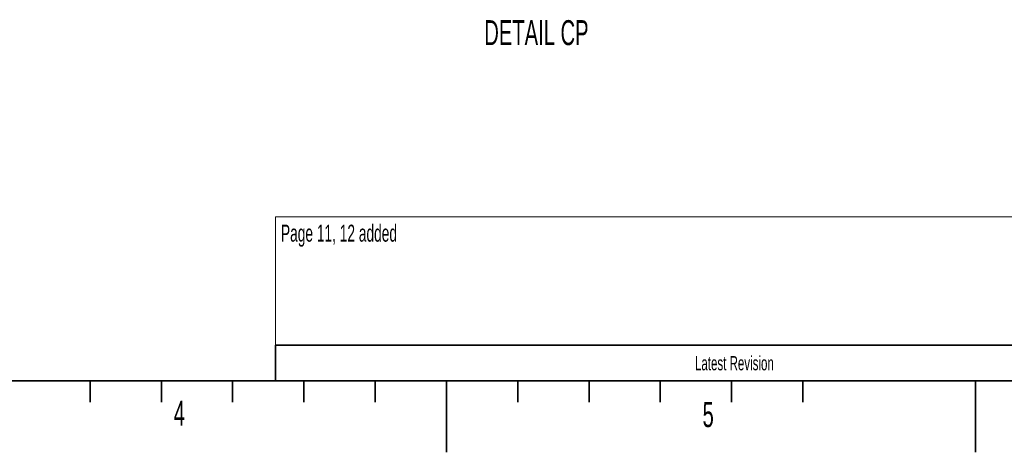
# Model space of a CAD drawing. Header units: millimetres. Extents: x 0 to 11920, y 0 to 8400.
# Tile 40 of 120: x 4782 to 7545, y 0 to 1212. Entities that reach past the tile are written whole.
import ezdxf

# ---------------------------------------------------------------- set-up
doc = ezdxf.new("R2010")
doc.units = ezdxf.units.MM
doc.header["$LTSCALE"] = 20
doc.linetypes.add('CENTERX2', pattern=[20.32, 12.7, -2.54, 2.54, -2.54])
doc.styles.add('SLDTEXTSTYLE0', font='TXT', dxfattribs={"width": 0.605})

msp = doc.modelspace()

# ---------------------------------------------------------------- linework, layer by layer
at = {"color": 7, "linetype": 'Continuous', "lineweight": 18}
for p, q in [((8060, 660), (5500, 660)), ((5500, 660), (5500, 300))]:
    msp.add_line(p, q, dxfattribs=at)
at = {"color": 7, "linetype": 'Continuous', "lineweight": 35}
for p, q in [((5500, 300), (8060, 300)), ((5500, 300), (5500, 200)), ((400, 200), (11720, 200)), ((4980, 200), (4980, 140)), ((5180, 200), (5180, 140)), ((5380, 200), (5380, 140)), ((5580, 200), (5580, 140)), ((5780, 200), (5780, 140)), ((5980, 200), (5980, 0)), ((6180, 200), (6180, 140)), ((6380, 200), (6380, 140)), ((6580, 200), (6580, 140)), ((6780, 200), (6780, 140)), ((6980, 200), (6980, 140)), ((7465, 0), (7465, 200))]:
    msp.add_line(p, q, dxfattribs=at)
at = {"color": 7, "linetype": 'CENTERX2', "lineweight": 35}
msp.add_line((5980, 200), (5980, 0), dxfattribs=at)

# ---------------------------------------------------------------- texts
at = {"color": 7, "linetype": 'Continuous', "lineweight": 0, "style": 'SLDTEXTSTYLE0'}
for s, insert, char_height, attachment_point in [('DETAIL CP', (6232.419164, 1210.929386), 70, 2), ('Page 11, 12 added', (5515.562694, 637.814358), 47.625, 1), ('Latest Revision', (6787.988124, 269.668989), 40, 2), ('4', (5214.834699, 144.906356), 70, 1), ('5', (6698.689774, 140.641073), 70, 1)]:
    msp.add_mtext(s, dxfattribs=dict(at, insert=insert, char_height=char_height, attachment_point=attachment_point))

doc.saveas('drawing.dxf')
